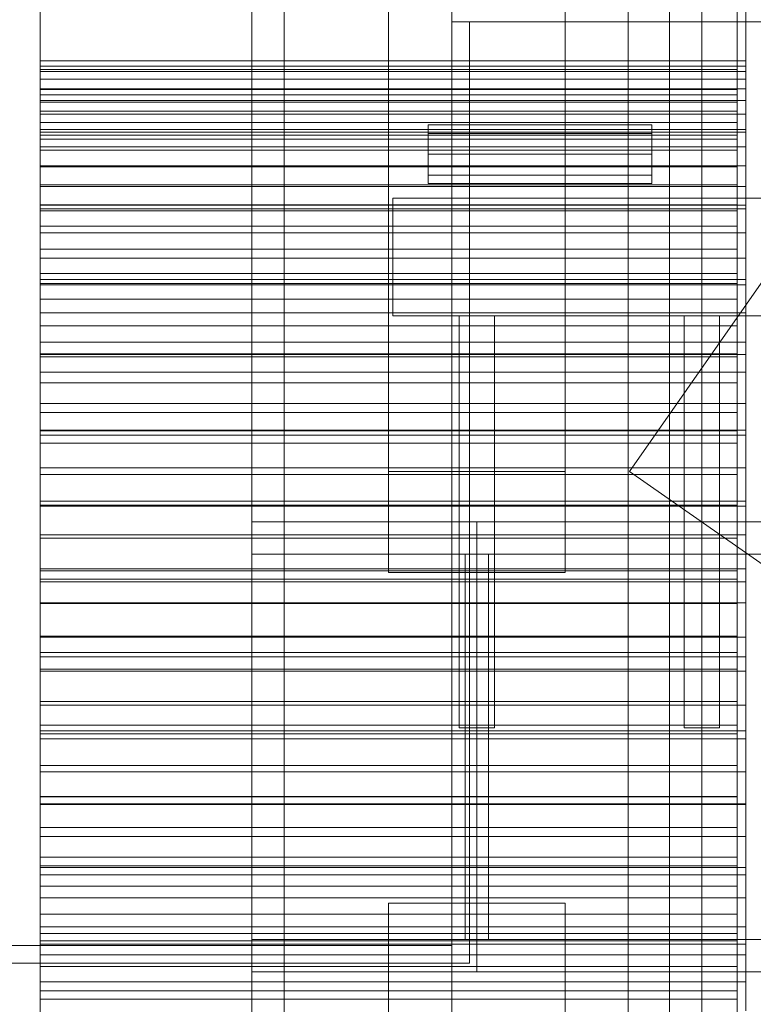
# Model space of a CAD drawing. Header units: millimetres. Extents: x -4395 to 65662, y -65530 to 6847.
# Tile 157 of 256: x -1977 to -1728, y -34514 to -34179. Entities that reach past the tile are written whole.
import ezdxf

# ---------------------------------------------------------------- set-up
doc = ezdxf.new("R2010")
doc.units = ezdxf.units.MM
for name, color, linetype, lineweight in [('frontal_briquetadora', 7, 'Continuous', 0), ('frontal_dosificador', 7, 'Continuous', 0), ('frontal_tolva', 7, 'Continuous', 0)]:
    doc.layers.add(name, color=color, linetype=linetype, lineweight=lineweight)

msp = doc.modelspace()

# ---------------------------------------------------------------- linework, layer by layer
at = {"layer": 'frontal_briquetadora'}
for p, q in [((-1970, -34195.052), (-1970, -33963.218)), ((-1730, -34195.052), (-1730, -33963.218)), ((-1970, -34202.983), (-1970, -33971.148)), ((-1733, -34202.983), (-1733, -33971.148)), ((-1970, -34169.624), (-1970, -34193.233)), ((-1730, -34169.624), (-1730, -34193.233)), ((-1970, -34173.092), (-1970, -34196.19)), ((-1733, -34173.092), (-1733, -34196.19)), ((-1970, -34193.233), (-1970, -34217.505)), ((-1970, -34193.233), (-1730, -34193.233)), ((-1730, -34193.233), (-1730, -34217.505)), ((-1970, -34196.935), (-1970, -34195.052)), ((-1970, -34195.052), (-1730, -34195.052)), ((-1970, -34196.19), (-1970, -34219.938)), ((-1970, -34196.19), (-1733, -34196.19)), ((-1970, -34199.515), (-1970, -34196.935)), ((-1970, -34196.935), (-1730, -34196.935)), ((-1733, -34196.19), (-1733, -34219.938)), ((-1730, -34196.935), (-1730, -34195.052)), ((-1730, -34199.515), (-1730, -34196.935)), ((-1970, -34202.784), (-1970, -34199.515)), ((-1970, -34199.515), (-1730, -34199.515)), ((-1730, -34202.784), (-1730, -34199.515)), ((-1970, -34206.73), (-1970, -34202.784)), ((-1970, -34202.784), (-1730, -34202.784)), ((-1970, -34204.786), (-1970, -34202.983)), ((-1970, -34202.983), (-1733, -34202.983)), ((-1733, -34204.786), (-1733, -34202.983)), ((-1730, -34206.73), (-1730, -34202.784)), ((-1970, -34207.258), (-1970, -34204.786)), ((-1970, -34204.786), (-1733, -34204.786)), ((-1970, -34211.337), (-1970, -34206.73)), ((-1970, -34206.73), (-1730, -34206.73)), ((-1970, -34210.389), (-1970, -34207.258)), ((-1970, -34207.258), (-1733, -34207.258)), ((-1733, -34207.258), (-1733, -34204.786)), ((-1733, -34210.389), (-1733, -34207.258)), ((-1730, -34211.337), (-1730, -34206.73)), ((-1970, -34214.169), (-1970, -34210.389)), ((-1970, -34210.389), (-1733, -34210.389)), ((-1733, -34214.169), (-1733, -34210.389)), ((-1970, -34216.589), (-1970, -34211.337)), ((-1970, -34211.337), (-1730, -34211.337)), ((-1970, -34218.582), (-1970, -34214.169)), ((-1970, -34214.169), (-1733, -34214.169)), ((-1733, -34218.582), (-1733, -34214.169)), ((-1730, -34216.589), (-1730, -34211.337)), ((-1970, -34222.465), (-1970, -34216.589)), ((-1970, -34216.589), (-1730, -34216.589)), ((-1970, -34217.505), (-1970, -34242.324)), ((-1970, -34217.505), (-1730, -34217.505)), ((-1730, -34222.465), (-1730, -34216.589)), ((-1730, -34217.505), (-1730, -34242.324)), ((-1970, -34223.613), (-1970, -34218.582)), ((-1970, -34218.582), (-1733, -34218.582)), ((-1970, -34219.938), (-1970, -34244.22)), ((-1970, -34219.938), (-1733, -34219.938)), ((-1733, -34223.613), (-1733, -34218.582)), ((-1733, -34219.938), (-1733, -34244.22)), ((-1970, -34228.945), (-1970, -34222.465)), ((-1970, -34222.465), (-1730, -34222.465)), ((-1970, -34229.242), (-1970, -34223.613)), ((-1970, -34223.613), (-1733, -34223.613)), ((-1733, -34229.242), (-1733, -34223.613)), ((-1730, -34228.945), (-1730, -34222.465)), ((-1970, -34236.002), (-1970, -34228.945)), ((-1970, -34228.945), (-1730, -34228.945)), ((-1970, -34235.448), (-1970, -34229.242)), ((-1970, -34229.242), (-1733, -34229.242)), ((-1733, -34235.448), (-1733, -34229.242)), ((-1730, -34236.002), (-1730, -34228.945)), ((-1970, -34242.208), (-1970, -34235.448)), ((-1970, -34235.448), (-1733, -34235.448)), ((-1970, -34243.612), (-1970, -34236.002)), ((-1970, -34236.002), (-1730, -34236.002)), ((-1733, -34242.208), (-1733, -34235.448)), ((-1730, -34243.612), (-1730, -34236.002)), ((-1970, -34249.498), (-1970, -34242.208)), ((-1970, -34242.208), (-1733, -34242.208)), ((-1970, -34242.324), (-1970, -34267.568)), ((-1970, -34242.324), (-1730, -34242.324)), ((-1970, -34251.745), (-1970, -34243.612)), ((-1970, -34243.612), (-1730, -34243.612)), ((-1970, -34244.22), (-1970, -34268.918)), ((-1970, -34244.22), (-1733, -34244.22)), ((-1733, -34249.498), (-1733, -34242.208)), ((-1733, -34244.22), (-1733, -34268.918)), ((-1730, -34242.324), (-1730, -34267.568)), ((-1730, -34251.745), (-1730, -34243.612)), ((-1970, -34257.288), (-1970, -34249.498)), ((-1970, -34249.498), (-1733, -34249.498)), ((-1733, -34257.288), (-1733, -34249.498)), ((-1970, -34260.371), (-1970, -34251.745)), ((-1970, -34251.745), (-1730, -34251.745)), ((-1730, -34260.371), (-1730, -34251.745)), ((-1970, -34265.551), (-1970, -34257.288)), ((-1970, -34257.288), (-1733, -34257.288)), ((-1733, -34265.551), (-1733, -34257.288)), ((-1970, -34269.458), (-1970, -34260.371)), ((-1970, -34260.371), (-1730, -34260.371)), ((-1730, -34269.458), (-1730, -34260.371)), ((-1970, -34274.256), (-1970, -34265.551)), ((-1970, -34265.551), (-1733, -34265.551)), ((-1970, -34267.568), (-1970, -34293.116)), ((-1970, -34267.568), (-1730, -34267.568)), ((-1733, -34274.256), (-1733, -34265.551)), ((-1730, -34267.568), (-1730, -34293.116)), ((-1970, -34268.918), (-1970, -34293.913)), ((-1970, -34268.918), (-1733, -34268.918)), ((-1970, -34278.972), (-1970, -34269.458)), ((-1970, -34269.458), (-1730, -34269.458)), ((-1733, -34268.918), (-1733, -34293.913)), ((-1730, -34278.972), (-1730, -34269.458)), ((-1970, -34283.369), (-1970, -34274.256)), ((-1970, -34274.256), (-1733, -34274.256)), ((-1733, -34283.369), (-1733, -34274.256)), ((-1970, -34288.877), (-1970, -34278.972)), ((-1970, -34278.972), (-1730, -34278.972)), ((-1730, -34288.877), (-1730, -34278.972)), ((-1970, -34292.857), (-1970, -34283.369)), ((-1970, -34283.369), (-1733, -34283.369)), ((-1733, -34292.857), (-1733, -34283.369)), ((-1970, -34299.136), (-1970, -34288.877)), ((-1970, -34288.877), (-1730, -34288.877)), ((-1730, -34299.136), (-1730, -34288.877)), ((-1970, -34302.683), (-1970, -34292.857)), ((-1970, -34292.857), (-1733, -34292.857)), ((-1970, -34293.116), (-1970, -34318.842)), ((-1970, -34293.116), (-1730, -34293.116)), ((-1970, -34293.913), (-1970, -34319.084)), ((-1970, -34293.913), (-1733, -34293.913)), ((-1733, -34302.683), (-1733, -34292.857)), ((-1733, -34293.913), (-1733, -34319.084)), ((-1730, -34293.116), (-1730, -34318.842)), ((-1970, -34309.71), (-1970, -34299.136)), ((-1970, -34299.136), (-1730, -34299.136)), ((-1730, -34309.71), (-1730, -34299.136)), ((-1970, -34312.813), (-1970, -34302.683)), ((-1970, -34302.683), (-1733, -34302.683)), ((-1733, -34312.813), (-1733, -34302.683)), ((-1970, -34320.56), (-1970, -34309.71)), ((-1970, -34309.71), (-1730, -34309.71)), ((-1730, -34320.56), (-1730, -34309.71)), ((-1970, -34323.206), (-1970, -34312.813)), ((-1970, -34312.813), (-1733, -34312.813)), ((-1733, -34323.206), (-1733, -34312.813)), ((-1970, -34318.842), (-1970, -34344.623)), ((-1970, -34318.842), (-1730, -34318.842)), ((-1970, -34319.084), (-1970, -34344.307)), ((-1970, -34319.084), (-1733, -34319.084)), ((-1970, -34331.646), (-1970, -34320.56)), ((-1970, -34320.56), (-1730, -34320.56)), ((-1733, -34319.084), (-1733, -34344.307)), ((-1730, -34318.842), (-1730, -34344.623)), ((-1730, -34331.646), (-1730, -34320.56)), ((-1970, -34333.825), (-1970, -34323.206)), ((-1970, -34323.206), (-1733, -34323.206)), ((-1733, -34333.825), (-1733, -34323.206)), ((-1970, -34342.926), (-1970, -34331.646)), ((-1970, -34331.646), (-1730, -34331.646)), ((-1970, -34344.63), (-1970, -34333.825)), ((-1970, -34333.825), (-1733, -34333.825)), ((-1733, -34344.63), (-1733, -34333.825)), ((-1730, -34342.926), (-1730, -34331.646)), ((-1970, -34354.357), (-1970, -34342.926)), ((-1970, -34342.926), (-1730, -34342.926)), ((-1970, -34344.307), (-1970, -34369.461)), ((-1970, -34344.307), (-1733, -34344.307)), ((-1970, -34344.623), (-1970, -34370.333)), ((-1970, -34344.623), (-1730, -34344.623)), ((-1970, -34355.58), (-1970, -34344.63)), ((-1970, -34344.63), (-1733, -34344.63)), ((-1733, -34344.307), (-1733, -34369.461)), ((-1733, -34355.58), (-1733, -34344.63)), ((-1730, -34354.357), (-1730, -34342.926)), ((-1730, -34344.623), (-1730, -34370.333)), ((-1970, -34365.897), (-1970, -34354.357)), ((-1970, -34354.357), (-1730, -34354.357)), ((-1730, -34365.897), (-1730, -34354.357)), ((-1970, -34366.634), (-1970, -34355.58)), ((-1970, -34355.58), (-1733, -34355.58)), ((-1733, -34366.634), (-1733, -34355.58)), ((-1970, -34377.502), (-1970, -34365.897)), ((-1970, -34365.897), (-1730, -34365.897)), ((-1970, -34377.75), (-1970, -34366.634)), ((-1970, -34366.634), (-1733, -34366.634)), ((-1733, -34377.75), (-1733, -34366.634)), ((-1730, -34377.502), (-1730, -34365.897)), ((-1970, -34369.461), (-1970, -34394.423)), ((-1970, -34369.461), (-1733, -34369.461)), ((-1970, -34370.333), (-1970, -34395.847)), ((-1970, -34370.333), (-1730, -34370.333)), ((-1733, -34369.461), (-1733, -34394.423)), ((-1730, -34370.333), (-1730, -34395.847)), ((-1970, -34389.13), (-1970, -34377.502)), ((-1970, -34377.502), (-1730, -34377.502)), ((-1970, -34388.888), (-1970, -34377.75)), ((-1970, -34377.75), (-1733, -34377.75)), ((-1733, -34388.888), (-1733, -34377.75)), ((-1730, -34389.13), (-1730, -34377.502)), ((-1970, -34400.006), (-1970, -34388.888)), ((-1970, -34388.888), (-1733, -34388.888)), ((-1970, -34400.736), (-1970, -34389.13)), ((-1970, -34389.13), (-1730, -34389.13)), ((-1733, -34400.006), (-1733, -34388.888)), ((-1730, -34400.736), (-1730, -34389.13)), ((-1970, -34394.423), (-1970, -34419.073)), ((-1970, -34394.423), (-1733, -34394.423)), ((-1733, -34394.423), (-1733, -34419.073)), ((-1970, -34395.847), (-1970, -34421.041)), ((-1970, -34395.847), (-1730, -34395.847)), ((-1730, -34395.847), (-1730, -34421.041)), ((-1970, -34411.061), (-1970, -34400.006)), ((-1970, -34400.006), (-1733, -34400.006)), ((-1970, -34412.277), (-1970, -34400.736)), ((-1970, -34400.736), (-1730, -34400.736)), ((-1733, -34411.061), (-1733, -34400.006)), ((-1730, -34412.277), (-1730, -34400.736)), ((-1970, -34422.013), (-1970, -34411.061)), ((-1970, -34411.061), (-1733, -34411.061)), ((-1733, -34422.013), (-1733, -34411.061)), ((-1970, -34423.71), (-1970, -34412.277)), ((-1970, -34412.277), (-1730, -34412.277)), ((-1730, -34423.71), (-1730, -34412.277)), ((-1970, -34419.073), (-1970, -34443.29)), ((-1970, -34419.073), (-1733, -34419.073)), ((-1970, -34421.041), (-1970, -34445.793)), ((-1970, -34421.041), (-1730, -34421.041)), ((-1733, -34419.073), (-1733, -34443.29)), ((-1730, -34421.041), (-1730, -34445.793)), ((-1970, -34432.82), (-1970, -34422.013)), ((-1970, -34422.013), (-1733, -34422.013)), ((-1970, -34434.992), (-1970, -34423.71)), ((-1970, -34423.71), (-1730, -34423.71)), ((-1733, -34432.82), (-1733, -34422.013)), ((-1730, -34434.992), (-1730, -34423.71)), ((-1970, -34443.442), (-1970, -34432.82)), ((-1970, -34432.82), (-1733, -34432.82)), ((-1970, -34446.081), (-1970, -34434.992)), ((-1970, -34434.992), (-1730, -34434.992)), ((-1733, -34443.442), (-1733, -34432.82)), ((-1730, -34446.081), (-1730, -34434.992)), ((-1970, -34443.29), (-1970, -34466.957)), ((-1970, -34443.29), (-1733, -34443.29)), ((-1970, -34453.839), (-1970, -34443.442)), ((-1970, -34443.442), (-1733, -34443.442)), ((-1733, -34443.29), (-1733, -34466.957)), ((-1733, -34453.839), (-1733, -34443.442)), ((-1970, -34445.793), (-1970, -34469.983)), ((-1970, -34445.793), (-1730, -34445.793)), ((-1970, -34456.935), (-1970, -34446.081)), ((-1970, -34446.081), (-1730, -34446.081)), ((-1730, -34445.793), (-1730, -34469.983)), ((-1730, -34456.935), (-1730, -34446.081)), ((-1970, -34463.972), (-1970, -34453.839)), ((-1970, -34453.839), (-1733, -34453.839)), ((-1733, -34463.972), (-1733, -34453.839)), ((-1970, -34467.513), (-1970, -34456.935)), ((-1970, -34456.935), (-1730, -34456.935)), ((-1730, -34467.513), (-1730, -34456.935)), ((-1970, -34473.803), (-1970, -34463.972)), ((-1970, -34463.972), (-1733, -34463.972)), ((-1733, -34473.803), (-1733, -34463.972)), ((-1970, -34466.957), (-1970, -34489.959)), ((-1970, -34466.957), (-1733, -34466.957)), ((-1970, -34477.777), (-1970, -34467.513)), ((-1970, -34467.513), (-1730, -34467.513)), ((-1733, -34466.957), (-1733, -34489.959)), ((-1730, -34477.777), (-1730, -34467.513)), ((-1970, -34469.983), (-1970, -34493.494)), ((-1970, -34469.983), (-1730, -34469.983)), ((-1730, -34469.983), (-1730, -34493.494)), ((-1970, -34483.296), (-1970, -34473.803)), ((-1970, -34473.803), (-1733, -34473.803)), ((-1733, -34483.296), (-1733, -34473.803)), ((-1970, -34487.687), (-1970, -34477.777)), ((-1970, -34477.777), (-1730, -34477.777)), ((-1730, -34487.687), (-1730, -34477.777)), ((-1970, -34492.415), (-1970, -34483.296)), ((-1970, -34483.296), (-1733, -34483.296)), ((-1733, -34492.415), (-1733, -34483.296)), ((-1970, -34497.207), (-1970, -34487.687)), ((-1970, -34487.687), (-1730, -34487.687)), ((-1730, -34497.207), (-1730, -34487.687)), ((-1970, -34489.959), (-1970, -34512.184)), ((-1970, -34489.959), (-1733, -34489.959)), ((-1733, -34489.959), (-1733, -34512.184)), ((-1970, -34501.126), (-1970, -34492.415)), ((-1970, -34492.415), (-1733, -34492.415)), ((-1970, -34493.494), (-1970, -34516.21)), ((-1970, -34493.494), (-1730, -34493.494)), ((-1733, -34501.126), (-1733, -34492.415)), ((-1730, -34493.494), (-1730, -34516.21)), ((-1970, -34506.3), (-1970, -34497.207)), ((-1970, -34497.207), (-1730, -34497.207)), ((-1730, -34506.3), (-1730, -34497.207)), ((-1970, -34509.395), (-1970, -34501.126)), ((-1970, -34501.126), (-1733, -34501.126)), ((-1733, -34509.395), (-1733, -34501.126)), ((-1970, -34514.934), (-1970, -34506.3)), ((-1970, -34506.3), (-1730, -34506.3)), ((-1730, -34514.934), (-1730, -34506.3)), ((-1970, -34517.193), (-1970, -34509.395)), ((-1970, -34509.395), (-1733, -34509.395)), ((-1733, -34517.193), (-1733, -34509.395)), ((-1970, -34512.184), (-1970, -34533.525)), ((-1970, -34512.184), (-1733, -34512.184)), ((-1733, -34512.184), (-1733, -34533.525))]:
    msp.add_line(p, q, dxfattribs=at)
at = {"layer": 'frontal_dosificador'}
for p, q in [((-1830, -34780), (-1830, -32240)), ((-1770, -34780), (-1770, -32240)), ((-1770, -34180), (-1830, -34180)), ((-1830, -34240), (-1830, -34180)), ((-1824, -34180), (-1830, -34180)), ((-1830, -34500), (-1830, -34180)), ((-1824, -34500), (-1824, -34180)), ((-1770, -34240), (-1770, -34180)), ((-500, -34180), (-1770, -34180)), ((-1838, -34217.929), (-1838, -34215)), ((-1762, -34215), (-1838, -34215)), ((-1762, -34217.929), (-1762, -34215)), ((-1838, -34225), (-1838, -34217.929)), ((-1762, -34217.929), (-1838, -34217.929)), ((-1762, -34225), (-1762, -34217.929)), ((-1838, -34225), (-1838, -34232.071)), ((-1838, -34225), (-1762, -34225)), ((-1762, -34232.071), (-1762, -34225)), ((-1838, -34232.071), (-1838, -34235)), ((-1762, -34232.071), (-1838, -34232.071)), ((-1762, -34232.071), (-1762, -34235)), ((-1762, -34235), (-1838, -34235)), ((-500, -34240), (-1850, -34240)), ((-1850, -34280), (-1850, -34240)), ((-1770, -34240), (-1830, -34240)), ((-500, -34240), (-1770, -34240)), ((-500, -34280), (-1850, -34280)), ((-1830, -34494), (-2040, -34494)), ((-1830, -34500), (-1830, -34494)), ((-1830, -34500), (-2040, -34500)), ((-1824, -34500), (-1830, -34500))]:
    msp.add_line(p, q, dxfattribs=at)
at = {"layer": 'frontal_tolva'}
for p, q in [((-1898, -35980), (-1898, -32700)), ((-1887, -35980), (-1887, -32700)), ((-1756, -35980), (-1756, -32700)), ((-1745, -35980), (-1745, -32700)), ((-1851.5, -34332.806), (-1851.5, -32835.806)), ((-1791.5, -32835.806), (-1791.5, -34332.806)), ((-1769.584, -34332.806), (-722.584, -32835.806)), ((-1851.5, -32870.194), (-1851.5, -34367.194)), ((-1791.5, -34367.194), (-1791.5, -32870.194)), ((-1827.5, -34280), (-1815.5, -34280)), ((-1827.5, -34420), (-1827.5, -34280)), ((-1815.5, -34420), (-1815.5, -34280)), ((-1751, -34280), (-1739, -34280)), ((-1751, -34420), (-1751, -34280)), ((-1739, -34420), (-1739, -34280)), ((-1791.5, -34332.806), (-1851.5, -34332.806)), ((-1851.5, -34332.806), (-1851.5, -34367.194)), ((-1791.5, -34367.194), (-1791.5, -34332.806)), ((-1769.584, -34332.806), (-1720.416, -34367.194)), ((-1898, -34350), (-1745, -34350)), ((-1898, -34361), (-1898, -34350)), ((-1821.5, -34350), (1821.5, -34350)), ((-1821.5, -34350), (-1821.5, -34361)), ((-1745, -34361), (-1745, -34350)), ((-1898, -34361), (-1745, -34361)), ((-1825.5, -34361), (-1817.5, -34361)), ((-1825.5, -34492), (-1825.5, -34361)), ((-1821.5, -34361), (1821.5, -34361)), ((-1821.5, -34361), (-1821.5, -34492)), ((-1817.5, -34492), (-1817.5, -34361)), ((-1851.5, -34367.194), (-1791.5, -34367.194)), ((-1827.5, -34420), (-1815.5, -34420)), ((-1751, -34420), (-1739, -34420)), ((-1851.5, -35316.567), (-1851.5, -34479.567)), ((-1851.5, -34479.567), (-1791.5, -34479.567)), ((-1851.5, -34526.433), (-1851.5, -34479.567)), ((-1791.5, -34479.567), (-1791.5, -35316.567)), ((-1791.5, -34479.567), (-1791.5, -34526.433)), ((-1898, -34492), (-1745, -34492)), ((-1898, -34503), (-1898, -34492)), ((-1825.5, -34492), (-1817.5, -34492)), ((-1821.5, -34492), (1821.5, -34492)), ((-1821.5, -34492), (-1821.5, -34503)), ((-1745, -34503), (-1745, -34492)), ((-1898, -34503), (-1745, -34503)), ((-1821.5, -34503), (1821.5, -34503))]:
    msp.add_line(p, q, dxfattribs=at)

doc.saveas('drawing.dxf')
